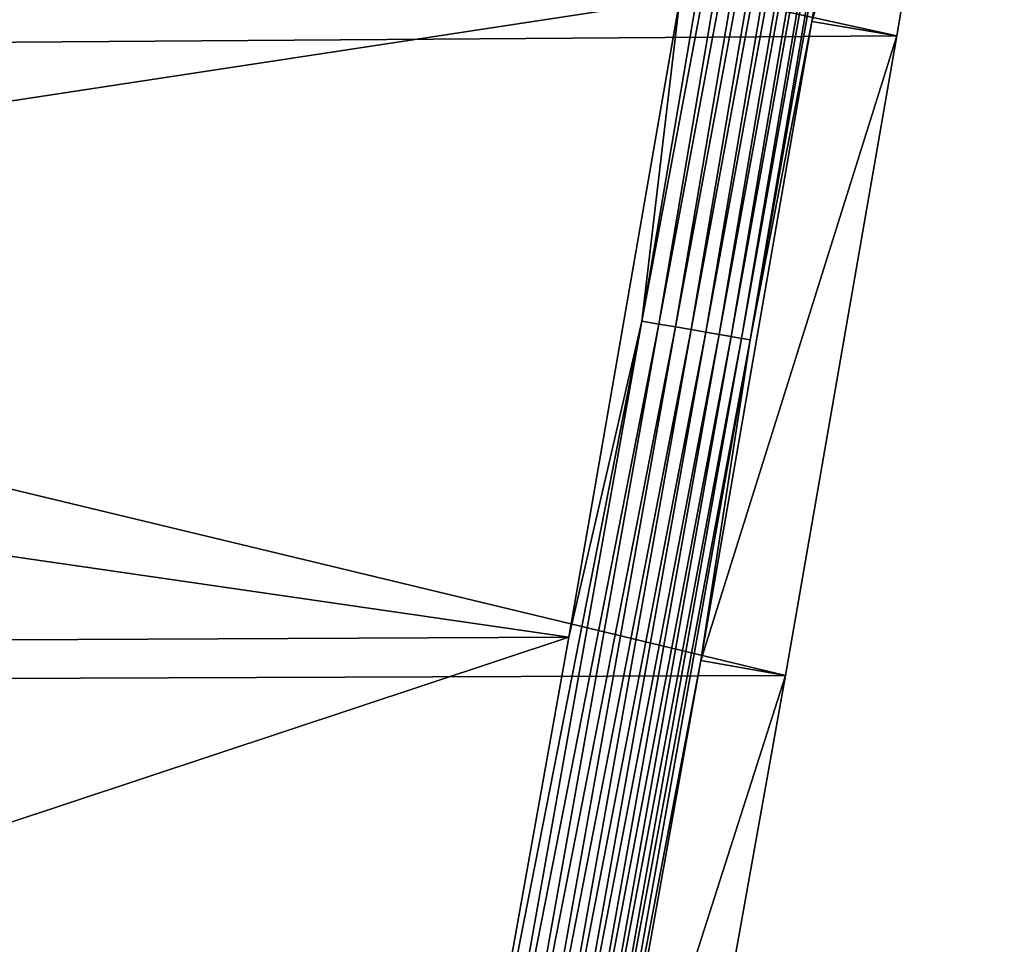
# Model space of a CAD drawing. Extents: x -320 to 320, y -695 to 695.
# Tile 34 of 169: x 238 to 270, y -666 to -637. Entities that reach past the tile are written whole.
import ezdxf

# ---------------------------------------------------------------- set-up
doc = ezdxf.new("R2010")
doc.units = 0
doc.header["$LTSCALE"] = 50.062222
for name, color, linetype in [('1', 7, 'CONTINUOUS'), ('15', 7, 'CONTINUOUS'), ('2', 7, 'CONTINUOUS'), ('57', 7, 'CONTINUOUS')]:
    doc.layers.add(name, color=color, linetype=linetype)

msp = doc.modelspace()

# ---------------------------------------------------------------- linework, layer by layer
at = {"layer": '1', "color": 7, "linetype": 'CONTINUOUS'}
for points in [[(266.367, -637.097), (177.452, -617.643), (269.79, -616.733), (266.367, -637.097)], [(180.828, -637.704), (177.452, -617.643), (266.367, -637.097), (180.828, -637.704)], [(262.833, -657.442), (180.828, -637.704), (266.367, -637.097), (262.833, -657.442)], [(184.312, -657.745), (180.828, -637.704), (262.833, -657.442), (184.312, -657.745)], [(259.188, -677.768), (184.312, -657.745), (262.833, -657.442), (259.188, -677.768)], [(187.904, -677.768), (184.312, -657.745), (259.188, -677.768), (187.904, -677.768)]]:
    msp.add_3dface(points, dxfattribs=at)
at = {"layer": '15', "color": 7, "linetype": 'CONTINUOUS'}
for points in [[(263.664, -636.635, 7.965), (269.79, -616.733), (267.084, -616.286, 7.965), (263.664, -636.635, 7.965)], [(266.367, -637.097), (269.79, -616.733), (263.664, -636.635, 7.965), (266.367, -637.097)], [(260.132, -656.966, 7.965), (266.367, -637.097), (263.664, -636.635, 7.965), (260.132, -656.966, 7.965)], [(262.833, -657.442), (266.367, -637.097), (260.132, -656.966, 7.965), (262.833, -657.442)], [(256.489, -677.277, 7.965), (262.833, -657.442), (260.132, -656.966, 7.965), (256.489, -677.277, 7.965)], [(259.188, -677.768), (262.833, -657.442), (256.489, -677.277, 7.965), (259.188, -677.768)]]:
    msp.add_3dface(points, dxfattribs=at)
at = {"layer": '2', "color": 7, "linetype": 'CONTINUOUS'}
for points in [[(189.461, -646.588, 11), (259.47, -635.918, 11), (187.725, -636.524, 11), (189.461, -646.588, 11)], [(255.942, -656.226, 11), (259.47, -635.918, 11), (189.461, -646.588, 11), (255.942, -656.226, 11)], [(191.203, -656.528, 11), (255.942, -656.226, 11), (189.461, -646.588, 11), (191.203, -656.528, 11)], [(194.788, -676.514, 11), (255.942, -656.226, 11), (191.203, -656.528, 11), (194.788, -676.514, 11)], [(252.303, -676.514, 11), (255.942, -656.226, 11), (194.788, -676.514, 11), (252.303, -676.514, 11)]]:
    msp.add_3dface(points, dxfattribs=at)
at = {"layer": '57', "color": 7, "linetype": 'CONTINUOUS'}
for points in [[(263.431, -615.682, 10.966), (259.47, -635.918, 11), (258.263, -646.169, 10.966), (263.431, -615.682, 10.966)], [(263.431, -615.682, 10.966), (258.263, -646.169, 10.966), (263.972, -615.771, 10.863), (263.431, -615.682, 10.966)], [(263.972, -615.771, 10.863), (258.263, -646.169, 10.966), (258.803, -646.263, 10.863), (263.972, -615.771, 10.863)], [(263.972, -615.771, 10.863), (258.803, -646.263, 10.863), (264.496, -615.858, 10.694), (263.972, -615.771, 10.863)], [(264.496, -615.858, 10.694), (258.803, -646.263, 10.863), (259.327, -646.354, 10.694), (264.496, -615.858, 10.694)], [(264.496, -615.858, 10.694), (259.327, -646.354, 10.694), (264.996, -615.94, 10.46), (264.496, -615.858, 10.694)], [(264.996, -615.94, 10.46), (259.327, -646.354, 10.694), (259.826, -646.44, 10.46), (264.996, -615.94, 10.46)], [(264.996, -615.94, 10.46), (259.826, -646.44, 10.46), (265.463, -616.018, 10.165), (264.996, -615.94, 10.46)], [(265.463, -616.018, 10.165), (259.826, -646.44, 10.46), (260.292, -646.521, 10.165), (265.463, -616.018, 10.165)], [(265.463, -616.018, 10.165), (260.292, -646.521, 10.165), (265.89, -616.088, 9.814), (265.463, -616.018, 10.165)], [(265.89, -616.088, 9.814), (260.292, -646.521, 10.165), (260.719, -646.596, 9.814), (265.89, -616.088, 9.814)], [(265.89, -616.088, 9.814), (260.719, -646.596, 9.814), (266.272, -616.151, 9.411), (265.89, -616.088, 9.814)], [(266.272, -616.151, 9.411), (260.719, -646.596, 9.814), (261.1, -646.662, 9.411), (266.272, -616.151, 9.411)], [(266.272, -616.151, 9.411), (261.1, -646.662, 9.411), (266.601, -616.206, 8.965), (266.272, -616.151, 9.411)], [(266.601, -616.206, 8.965), (261.1, -646.662, 9.411), (261.429, -646.719, 8.965), (266.601, -616.206, 8.965)], [(266.601, -616.206, 8.965), (261.429, -646.719, 8.965), (266.873, -616.251, 8.48), (266.601, -616.206, 8.965)], [(266.873, -616.251, 8.48), (261.429, -646.719, 8.965), (261.701, -646.766, 8.48), (266.873, -616.251, 8.48)], [(267.084, -616.286, 7.965), (266.873, -616.251, 8.48), (261.701, -646.766, 8.48), (267.084, -616.286, 7.965)], [(263.664, -636.635, 7.965), (267.084, -616.286, 7.965), (261.701, -646.766, 8.48), (263.664, -636.635, 7.965)], [(259.47, -635.918, 11), (255.942, -656.226, 11), (258.263, -646.169, 10.966), (259.47, -635.918, 11)], [(260.132, -656.966, 7.965), (263.664, -636.635, 7.965), (261.701, -646.766, 8.48), (260.132, -656.966, 7.965)], [(255.942, -656.226, 11), (252.303, -676.514, 11), (258.263, -646.169, 10.966), (255.942, -656.226, 11)], [(258.263, -646.169, 10.966), (252.303, -676.514, 11), (252.846, -676.613, 10.966), (258.263, -646.169, 10.966)], [(258.263, -646.169, 10.966), (252.846, -676.613, 10.966), (258.803, -646.263, 10.863), (258.263, -646.169, 10.966)], [(258.803, -646.263, 10.863), (252.846, -676.613, 10.966), (253.386, -676.711, 10.863), (258.803, -646.263, 10.863)], [(258.803, -646.263, 10.863), (253.386, -676.711, 10.863), (259.327, -646.354, 10.694), (258.803, -646.263, 10.863)], [(259.327, -646.354, 10.694), (253.386, -676.711, 10.863), (253.909, -676.806, 10.694), (259.327, -646.354, 10.694)], [(259.327, -646.354, 10.694), (253.909, -676.806, 10.694), (259.826, -646.44, 10.46), (259.327, -646.354, 10.694)], [(259.826, -646.44, 10.46), (253.909, -676.806, 10.694), (254.407, -676.897, 10.46), (259.826, -646.44, 10.46)], [(259.826, -646.44, 10.46), (254.407, -676.897, 10.46), (260.292, -646.521, 10.165), (259.826, -646.44, 10.46)], [(260.292, -646.521, 10.165), (254.407, -676.897, 10.46), (254.872, -676.982, 10.165), (260.292, -646.521, 10.165)], [(260.292, -646.521, 10.165), (254.872, -676.982, 10.165), (260.719, -646.596, 9.814), (260.292, -646.521, 10.165)], [(260.719, -646.596, 9.814), (254.872, -676.982, 10.165), (255.299, -677.06, 9.814), (260.719, -646.596, 9.814)], [(260.719, -646.596, 9.814), (255.299, -677.06, 9.814), (261.1, -646.662, 9.411), (260.719, -646.596, 9.814)], [(261.1, -646.662, 9.411), (255.299, -677.06, 9.814), (255.679, -677.129, 9.411), (261.1, -646.662, 9.411)], [(261.1, -646.662, 9.411), (255.679, -677.129, 9.411), (261.429, -646.719, 8.965), (261.1, -646.662, 9.411)], [(261.429, -646.719, 8.965), (255.679, -677.129, 9.411), (256.008, -677.189, 8.965), (261.429, -646.719, 8.965)], [(261.429, -646.719, 8.965), (256.008, -677.189, 8.965), (261.701, -646.766, 8.48), (261.429, -646.719, 8.965)], [(261.701, -646.766, 8.48), (256.008, -677.189, 8.965), (256.279, -677.238, 8.48), (261.701, -646.766, 8.48)], [(260.132, -656.966, 7.965), (261.701, -646.766, 8.48), (256.279, -677.238, 8.48), (260.132, -656.966, 7.965)], [(256.489, -677.277, 7.965), (260.132, -656.966, 7.965), (256.279, -677.238, 8.48), (256.489, -677.277, 7.965)]]:
    msp.add_3dface(points, dxfattribs=at)

doc.saveas('drawing.dxf')
